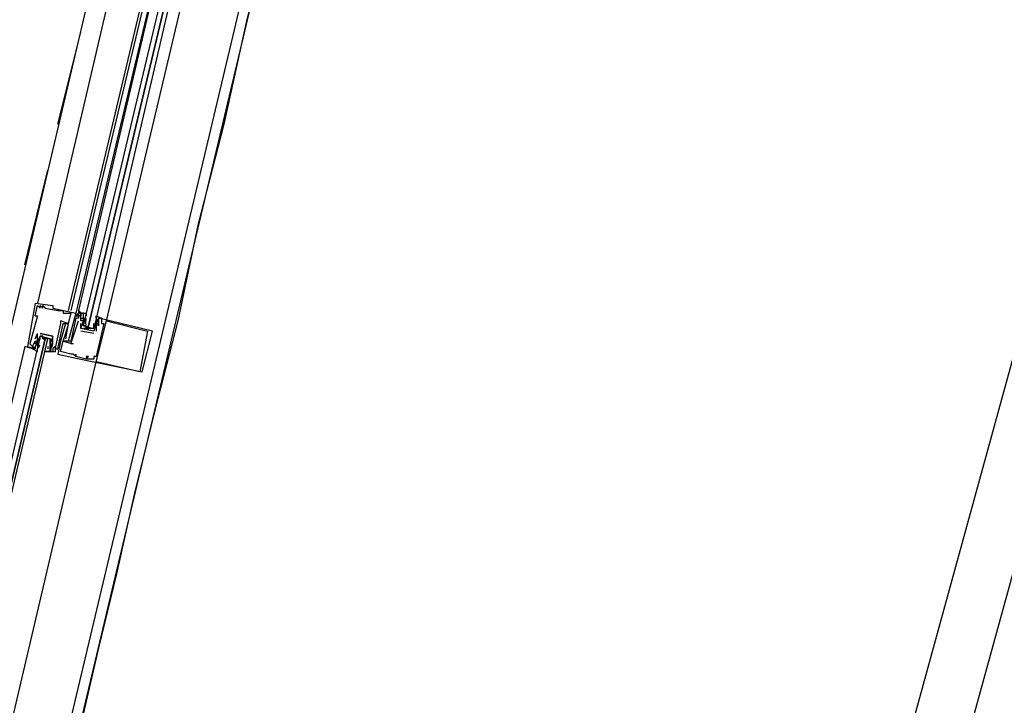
# Model space of a CAD drawing. Header units: feet. Extents: x -79 to 198, y -22 to 181.
# Tile 109 of 256: x 120.01 to 125.15, y 43.05 to 46.63. Entities that reach past the tile are written whole.
import ezdxf

# ---------------------------------------------------------------- set-up
doc = ezdxf.new("R2010")
doc.units = ezdxf.units.FT
doc.layers.add('A-LINEA', color=7, linetype='CONTINUOUS')

msp = doc.modelspace()

# ---------------------------------------------------------------- linework, layer by layer
at = {"layer": 'A-LINEA'}
for p, q in [((122.4044, 33.5503), (129.7576, 60.369)), ((122.1555, 33.7722), (129.4328, 60.2941)), ((119.84, 40.8844), (122.8667, 53.6444)), ((119.12, 41.4178), (120.88, 48.8978)), ((119.8667, 41.2311), (121.64, 48.7111)), ((119.8667, 41.2311), (121.64, 48.7111)), ((120.88, 48.4711), (120.1067, 45.1511)), ((121.0533, 48.4311), (120.2667, 45.1111)), ((121.0667, 48.4311), (120.28, 45.1111)), ((121.0933, 48.4178), (120.3067, 45.0978)), ((121.0933, 48.4178), (120.32, 45.1111)), ((120.4667, 45.0578), (121.2533, 48.3778)), ((120.2133, 46.0844), (120.3333, 46.5644)), ((120.2133, 46.0844), (120.3333, 46.5644)), ((120.04, 45.3511), (120.16, 45.8444)), ((120.04, 45.3511), (120.16, 45.8444)), ((120.0933, 45.1511), (120.0933, 45.1511)), ((120.1067, 45.1378), (120.1067, 45.1378)), ((120.12, 45.1378), (120.12, 45.1378)), ((120.1333, 45.1378), (120.1333, 45.1378)), ((120.1867, 45.1378), (120.1867, 45.1378)), ((120.0933, 45.0844), (120.0933, 45.0844)), ((120.1067, 45.0844), (120.1067, 45.0844)), ((120.12, 45.1244), (120.12, 45.1244)), ((120.1333, 45.1244), (120.1333, 45.1244)), ((120.1467, 45.1244), (120.1467, 45.1244)), ((120.1867, 45.1244), (120.1867, 45.1244)), ((120.2133, 45.1111), (120.2133, 45.1111)), ((120.2267, 45.1111), (120.2267, 45.1111)), ((120.24, 45.1111), (120.24, 45.1111)), ((120.24, 45.0978), (120.24, 45.0978)), ((120.28, 45.0978), (120.28, 45.0978)), ((120.3067, 45.0978), (120.3067, 45.0978)), ((120.3067, 45.0844), (120.3067, 45.0844)), ((120.32, 45.1111), (120.32, 45.0978)), ((120.32, 45.1111), (120.32, 45.0978)), ((120.32, 45.1111), (120.32, 45.0978)), ((120.32, 45.0978), (120.32, 45.0978)), ((120.32, 45.0978), (120.32, 45.0978)), ((120.32, 45.0844), (120.32, 45.0844)), ((120.32, 45.0844), (120.32, 45.0844)), ((120.32, 45.0844), (120.32, 45.0844)), ((120.3333, 45.0978), (120.3333, 45.0978)), ((120.3333, 45.0844), (120.3333, 45.0844)), ((120.3333, 45.0844), (120.3333, 45.0844)), ((120.3467, 45.0978), (120.3467, 45.0978)), ((120.3467, 45.0844), (120.3467, 45.0844)), ((120.36, 45.0844), (120.36, 45.0844)), ((120.2267, 45.0578), (120.2267, 45.0578)), ((120.2267, 45.0444), (120.2267, 45.0444)), ((120.24, 45.0444), (120.24, 45.0444)), ((120.2533, 45.0444), (120.2533, 45.0444)), ((120.2533, 45.0311), (120.2533, 45.0311)), ((120.2667, 45.0444), (120.2667, 45.0444)), ((120.2667, 45.0444), (120.2667, 45.0444)), ((120.2667, 45.0311), (120.2667, 45.0311)), ((120.3067, 45.0711), (120.3067, 45.0711)), ((120.32, 45.0711), (120.32, 45.0711)), ((120.32, 45.0711), (120.32, 45.0711)), ((120.32, 45.0578), (120.32, 45.0578)), ((120.3333, 45.0711), (120.3333, 45.0711)), ((120.3333, 45.0578), (120.3333, 45.0578)), ((120.3333, 45.0578), (120.3333, 45.0578)), ((120.3333, 45.0444), (120.3333, 45.0444)), ((120.3467, 45.0711), (120.3467, 45.0711)), ((120.3467, 45.0711), (120.3467, 45.0711)), ((120.36, 45.0711), (120.3467, 45.0578)), ((120.3467, 45.0578), (120.3467, 45.0578)), ((120.3467, 45.0578), (120.3467, 45.0578)), ((120.3467, 45.0444), (120.3467, 45.0444)), ((120.3591, 45.0422), (120.3586, 45.0626)), ((120.3599, 45.0613), (120.3588, 45.0732)), ((120.3599, 45.0347), (120.3588, 45.0465)), ((120.3592, 45.056), (120.3589, 45.0743)), ((120.36, 45.0711), (120.36, 45.0711)), ((120.4, 45.0578), (120.4, 45.0578)), ((120.4, 45.0311), (120.4, 45.0311)), ((120.4113, 45.0416), (120.4017, 45.0236)), ((120.4085, 45.0333), (120.4023, 45.0232)), ((120.4133, 45.0578), (120.4133, 45.0578)), ((120.4133, 45.0444), (120.4133, 45.0578)), ((120.4133, 45.0444), (120.4133, 45.0444)), ((120.4133, 45.0444), (120.4133, 45.0444)), ((120.4133, 45.0311), (120.4133, 45.0311)), ((120.4133, 45.0311), (120.4133, 45.0311)), ((120.4236, 45.067), (120.4152, 45.0508)), ((120.4218, 45.06), (120.4156, 45.0498)), ((120.4267, 45.0711), (120.4267, 45.0711)), ((120.4267, 45.0711), (120.4267, 45.0711)), ((120.4267, 45.0444), (120.4267, 45.0444)), ((120.4267, 45.0311), (120.4267, 45.0311)), ((120.44, 45.0711), (120.44, 45.0711)), ((120.44, 45.0444), (120.44, 45.0444)), ((120.4533, 45.0444), (120.4533, 45.0444)), ((120.4667, 45.0578), (120.4667, 45.0578)), ((120.0933, 44.9644), (120.1067, 44.9911)), ((120.1067, 44.9911), (120.1067, 44.9911)), ((120.1067, 44.9911), (120.1067, 44.9911)), ((120.12, 44.9911), (120.12, 44.9911)), ((120.12, 44.9911), (120.12, 44.9911)), ((120.1867, 44.9778), (120.1867, 44.9778)), ((120.1867, 44.9778), (120.1867, 44.9778)), ((120.3333, 45.0178), (120.3333, 45.0178)), ((120.3333, 45.0178), (120.3333, 45.0178)), ((120.4, 44.9911), (120.3333, 45.0044)), ((120.3333, 45.0044), (120.3333, 45.0044)), ((120.3867, 45.0178), (120.3467, 45.0178)), ((120.36, 45.0178), (120.3733, 45.0178)), ((120.4, 45.0044), (120.4, 45.0044)), ((120.4, 45.0044), (120.4, 45.0044)), ((120.4, 44.9911), (120.4, 44.9911)), ((120.4133, 45.0044), (120.4133, 45.0044)), ((120.68, 45.0044), (120.68, 45.0044)), ((120.7067, 45.0044), (120.7067, 45.0044)), ((120.0667, 44.9378), (120.0667, 44.9378)), ((120.0933, 44.9644), (120.0933, 44.9644)), ((120.0933, 44.9511), (120.0933, 44.9511)), ((120.0933, 44.9511), (120.0933, 44.9511)), ((120.0933, 44.9378), (120.0933, 44.9378)), ((120.1067, 44.9511), (120.1067, 44.9511)), ((120.1067, 44.9511), (120.1067, 44.9511)), ((120.1067, 44.9378), (120.1067, 44.9378)), ((120.1067, 44.9244), (120.1067, 44.9378)), ((120.1087, 44.9406), (120.1183, 44.9586)), ((120.1097, 44.9152), (120.1182, 44.9315)), ((120.1115, 44.9489), (120.1177, 44.9591)), ((120.1115, 44.9222), (120.1177, 44.9324)), ((120.12, 44.9644), (120.12, 44.9644)), ((120.12, 44.9378), (120.12, 44.9378)), ((120.1333, 44.9644), (120.1467, 44.9644)), ((120.16, 44.9511), (120.16, 44.9511)), ((120.1733, 44.9378), (120.1733, 44.9378)), ((120.1735, 44.9476), (120.1745, 44.9357)), ((120.1741, 44.9262), (120.1744, 44.9079)), ((120.1742, 44.94), (120.1748, 44.9196)), ((120.1867, 44.9378), (120.1867, 44.9378)), ((120.1867, 44.9378), (120.1867, 44.9378)), ((120.2267, 44.9511), (120.2267, 44.9511)), ((120.24, 44.9511), (120.24, 44.9511)), ((120.24, 44.9511), (120.24, 44.9511)), ((120.2533, 44.9644), (120.2533, 44.9644)), ((120.2667, 44.9511), (120.2667, 44.9511)), ((120.28, 44.9511), (120.28, 44.9511)), ((120.28, 44.9378), (120.28, 44.9378)), ((120.2933, 44.9378), (120.2933, 44.9378)), ((120.0533, 44.9244), (120.0533, 44.9244)), ((120.08, 44.9244), (120.08, 44.9244)), ((120.0933, 44.9244), (120.0933, 44.9244)), ((120.0933, 44.9111), (120.0933, 44.9111)), ((120.1067, 44.9244), (120.1067, 44.9244)), ((120.1067, 44.9244), (120.1067, 44.9244)), ((120.16, 44.9244), (120.16, 44.9111)), ((120.16, 44.9244), (120.16, 44.9244)), ((120.16, 44.9111), (120.16, 44.9111)), ((120.16, 44.9111), (120.16, 44.9111)), ((120.16, 44.8978), (120.16, 44.8978)), ((120.1733, 44.9244), (120.1733, 44.9244)), ((120.1733, 44.8978), (120.1733, 44.8978)), ((120.1735, 44.9209), (120.1745, 44.909)), ((120.1867, 44.9111), (120.1867, 44.9111)), ((120.1867, 44.8978), (120.1867, 44.8978)), ((120.2, 44.9244), (120.2, 44.9244)), ((120.2, 44.9244), (120.2, 44.9244)), ((120.2, 44.9111), (120.2, 44.9111)), ((120.2, 44.8978), (120.2, 44.8978)), ((120.2133, 44.9111), (120.2133, 44.9111)), ((120.2133, 44.8844), (120.2133, 44.8844)), ((120.2267, 44.8978), (120.2267, 44.8978)), ((120.28, 44.8844), (120.28, 44.8844)), ((120.2933, 44.8844), (120.2933, 44.8844)), ((120.3067, 44.8844), (120.3067, 44.8844)), ((120.3067, 44.8711), (120.3067, 44.8711)), ((120.3067, 44.8711), (120.3067, 44.8711)), ((120.3333, 44.8578), (120.3333, 44.8578)), ((120.36, 44.8711), (120.36, 44.8711)), ((120.36, 44.8578), (120.36, 44.8578)), ((120.36, 44.8578), (120.36, 44.8578)), ((120.3733, 44.8711), (120.3733, 44.8711)), ((120.3867, 44.8578), (120.3867, 44.8578)), ((120.4, 44.8711), (120.4, 44.8711)), ((120.4, 44.8578), (120.4, 44.8578)), ((120.4133, 44.8711), (120.4133, 44.8711)), ((120.4133, 44.8444), (120.4133, 44.8444)), ((120.64, 44.7911), (120.64, 44.7911)), ((120.6533, 44.7911), (120.6533, 44.7911))]:
    msp.add_line(p, q, dxfattribs=at)
for points in [[(119.9733, 41.4311), (120.0267, 41.6311), (120.0667, 41.8444), (120.1333, 42.0978), (120.2, 42.3644), (120.2667, 42.6711), (120.3467, 43.0044), (120.4267, 43.3511), (120.52, 43.7378), (120.6133, 44.1511), (120.72, 44.5911), (120.84, 45.0578), (120.9467, 45.5644), (121.08, 46.0844), (121.2, 46.6311), (121.3467, 47.2044), (121.48, 47.8178), (121.64, 48.4444), (121.7867, 49.1111), (121.9467, 49.7911)], [(121.1867, 48.4044), (120.4, 45.0178), (120.3867, 45.0178), (120.3733, 45.0178), (120.3733, 45.0311), (121.1733, 48.4044), (120.3733, 45.0311), (120.36, 45.0178), (120.36, 45.0311), (120.3467, 45.0311), (121.1467, 48.4044)], [(120.0933, 45.1511), (120.0533, 44.9244), (120.0933, 44.9111), (120.0933, 44.9244)], [(120.0933, 45.1511), (120.1867, 45.1378), (120.1867, 45.1244), (120.3067, 45.0978), (120.2667, 44.9511), (120.2667, 44.9511)], [(120.0933, 45.0844), (120.1067, 45.1378), (120.12, 45.1244), (120.12, 45.1378), (120.1333, 45.1244), (120.1333, 45.1378), (120.1467, 45.1244), (120.2133, 45.1111), (120.2267, 45.1111), (120.24, 45.1111), (120.24, 45.0978), (120.28, 45.0978), (120.2667, 45.0444), (120.2267, 45.0578), (120.2267, 45.0444), (120.2, 44.9244), (120.2, 44.9244), (120.1867, 44.9111), (120.1867, 44.8978), (120.1733, 44.8978), (120.1867, 44.9378), (120.1867, 44.9378), (120.1867, 44.9778), (120.1867, 44.9778), (120.12, 44.9911), (120.12, 44.9911)], [(120.0933, 45.0844), (120.1067, 45.0844), (120.0667, 44.9378), (120.08, 44.9244), (120.0933, 44.9511), (120.0933, 44.9511)], [(120.3467, 45.0844), (120.3467, 45.0978), (120.32, 45.0978), (120.3067, 45.0844), (120.32, 45.0844), (120.32, 45.0978), (120.32, 45.0844), (120.32, 45.0711), (120.3067, 45.0711), (120.28, 44.9511), (120.24, 44.9511), (120.2667, 45.0311)], [(120.32, 45.1111), (120.3333, 45.0978), (120.3333, 45.0978)], [(120.32, 45.1111), (120.3333, 45.0978), (120.3333, 45.0978)], [(120.32, 45.1111), (120.3333, 45.0978), (120.3333, 45.0978)], [(120.3333, 45.0578), (120.3333, 45.0578), (120.3333, 45.0844), (120.3333, 45.0978), (120.3333, 45.0844), (120.32, 45.0844), (120.32, 45.0711), (120.32, 45.0711)], [(120.3467, 45.0311), (120.3467, 45.0578), (120.3467, 45.0844), (120.3467, 45.0978), (120.3333, 45.0978), (120.36, 45.0978), (120.36, 45.0844)], [(120.4133, 45.0711), (120.4133, 45.0844), (120.44, 45.0711), (120.4267, 45.0711), (120.4133, 45.0578), (120.4133, 45.0444), (120.4133, 45.0311), (120.4, 45.0178)], [(120.16, 44.8978), (120.2, 44.8978), (120.2, 44.9244), (120.2, 44.9111), (120.2133, 44.9111), (120.24, 45.0444), (120.2667, 45.0444), (120.2533, 44.9644)], [(120.2533, 45.0444), (120.2267, 44.9511), (120.2133, 44.8844), (120.3333, 44.8578), (120.6533, 44.7911), (120.7067, 45.0044), (120.4267, 45.0711)], [(120.4267, 45.0311), (120.4267, 45.0711), (120.44, 45.0711), (120.44, 45.0444), (120.4533, 45.0444), (120.4133, 44.8711), (120.4, 44.8711), (120.4, 44.8578), (120.3867, 44.8578), (120.36, 44.8578), (120.3733, 44.8711), (120.36, 44.8711), (120.36, 44.8578), (120.3067, 44.8711), (120.3067, 44.8844), (120.3067, 44.8711), (120.2933, 44.8844), (120.28, 44.8844), (120.2267, 44.8978), (120.24, 44.9511), (120.2933, 44.9378), (120.28, 44.9378), (120.32, 45.0578)], [(120.4133, 45.0444), (120.4, 45.0044), (120.3333, 45.0178), (120.3467, 45.0578), (120.3333, 45.0578), (120.3333, 45.0711), (120.3467, 45.0711), (120.3467, 45.0578), (120.3467, 45.0711)], [(120.3333, 45.0178), (120.3333, 45.0178), (120.3333, 45.0444)], [(120.3467, 45.0578), (120.3467, 45.0444), (120.3467, 45.0311), (120.4, 45.0178), (120.4, 45.0311), (120.4, 45.0444)], [(120.68, 45.0044), (120.64, 44.7911), (120.4133, 44.8444), (120.4667, 45.0578), (120.68, 45.0044)], [(120.4133, 45.0444), (120.4133, 45.0311), (120.4267, 45.0444), (120.4133, 45.0444), (120.4133, 45.0578), (120.4133, 45.0578)], [(120.4133, 45.0311), (120.4133, 45.0311), (120.4133, 45.0044)], [(119.7333, 43.1511), (120.16, 44.9644), (120.1467, 44.9644), (119.72, 43.1511), (120.1467, 44.9644), (120.1333, 44.9644), (120.1333, 44.9778), (120.12, 44.9778), (119.6933, 43.1511)], [(120.16, 44.8978), (120.1467, 44.8978), (120.1733, 44.8978), (120.16, 44.8978), (120.1733, 44.8978), (120.1733, 44.9111), (120.1733, 44.9244), (120.1733, 44.9378), (120.1733, 44.9644), (120.12, 44.9778), (120.1067, 44.9511), (120.0933, 44.9244), (120.0933, 44.9111), (120.08, 44.9244), (120.08, 44.9111), (120.1067, 44.8978), (120.1067, 44.9111)], [(120.1067, 44.9378), (120.1067, 44.9511), (120.0933, 44.9378), (120.0933, 44.9511), (120.1067, 44.9511), (120.1067, 44.9911)], [(120.1067, 44.9511), (120.12, 44.9644), (120.12, 44.9778), (120.1733, 44.9644), (120.1733, 44.9511), (120.1733, 44.9378)], [(120.12, 44.9911), (120.1867, 44.9778), (120.1733, 44.9378), (120.1867, 44.9378), (120.1733, 44.9244)], [(120.08, 44.9244), (120.08, 44.9111), (120.04, 44.9244), (119.6267, 43.1644)], [(120.08, 44.9244), (120.08, 44.9111), (120.04, 44.9244)], [(120.08, 44.9244), (120.08, 44.9111), (120.04, 44.9244)], [(119.5867, 41.2978), (120, 43.0844), (120.4133, 44.8444)], [(119.5867, 41.2978), (120, 43.0844), (120.4133, 44.8444)]]:
    msp.add_lwpolyline(points, dxfattribs=at)

doc.saveas('drawing.dxf')
